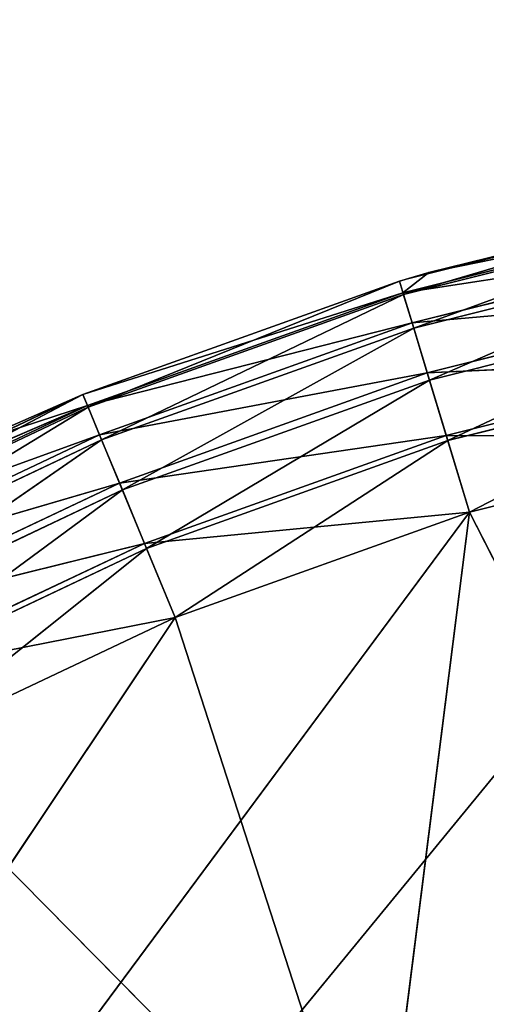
# Model space of a CAD drawing. Extents: x -629 to 424, y -11 to 55.
# Tile 252 of 256: x -257.373 to -256.405, y 32.8 to 34.842. Entities that reach past the tile are written whole.
import ezdxf

# ---------------------------------------------------------------- set-up
doc = ezdxf.new("R2010")
doc.units = 0
doc.header["$LTSCALE"] = 25.4
doc.layers.get('0').update_dxf_attribs({"color": 13, "linetype": 'CONTINUOUS'})

# ---------------------------------------------------------------- blocks, each defined once
blk = doc.blocks.new('IMBRIA-IV-9191-9192_STL_2')
at = {"color": 250}
for p, q in [((381.7347, 106.0524, 38.8917), (387.0511, 106.0524, 45.3698)), ((381.7347, 106.0524, 38.8917), (387.0511, 106.0524, 45.3698)), ((381.7347, 106.0524, 38.8917), (386.4223, 106.0524, 45.2123)), ((385.812, 106.0524, 44.9939), (381.7347, 106.0524, 38.8917)), ((385.812, 106.0524, 44.9939), (381.7347, 106.0524, 38.8917)), ((381.7347, 106.0524, 38.8917), (386.4223, 106.0524, 45.2123)), ((385.812, 106.0524, 44.9939), (385.1477, 106.024, 44.8634)), ((385.812, 106.0524, 44.9939), (385.1477, 106.024, 44.8634)), ((385.2261, 106.0524, 44.7168), (385.812, 106.0524, 44.9939)), ((385.2261, 106.0524, 44.7168), (385.812, 106.0524, 44.9939)), ((385.812, 106.0524, 44.9939), (385.7484, 106.024, 45.1475)), ((385.7484, 106.024, 45.1475), (386.4223, 106.0524, 45.2123)), ((385.7484, 106.024, 45.1475), (386.4223, 106.0524, 45.2123)), ((385.812, 106.0524, 44.9939), (385.7484, 106.024, 45.1475)), ((385.812, 106.0524, 44.9939), (386.4223, 106.0524, 45.2123)), ((385.812, 106.0524, 44.9939), (386.4223, 106.0524, 45.2123)), ((386.3741, 106.024, 45.3714), (386.4223, 106.0524, 45.2123)), ((386.3741, 106.024, 45.3714), (386.4223, 106.0524, 45.2123)), ((386.3741, 106.024, 45.3714), (387.0511, 106.0524, 45.3698)), ((386.3741, 106.024, 45.3714), (387.0511, 106.0524, 45.3698)), ((386.4223, 106.0524, 45.2123), (387.0511, 106.0524, 45.3698)), ((386.4223, 106.0524, 45.2123), (387.0511, 106.0524, 45.3698)), ((385.7484, 106.024, 45.1475), (385.084, 105.9513, 44.9827)), ((385.7484, 106.024, 45.1475), (385.084, 105.9513, 44.9827)), ((385.7484, 106.024, 45.1475), (385.1477, 106.024, 44.8634)), ((385.7484, 106.024, 45.1475), (385.1477, 106.024, 44.8634)), ((385.7484, 106.024, 45.1475), (385.6967, 105.9513, 45.2725)), ((385.6967, 105.9513, 45.2725), (386.3741, 106.024, 45.3714)), ((385.6967, 105.9513, 45.2725), (386.3741, 106.024, 45.3714)), ((385.7484, 106.024, 45.1475), (385.6967, 105.9513, 45.2725)), ((385.7484, 106.024, 45.1475), (386.3741, 106.024, 45.3714)), ((385.7484, 106.024, 45.1475), (386.3741, 106.024, 45.3714)), ((386.3348, 105.9513, 45.5009), (386.3741, 106.024, 45.3714)), ((386.3348, 105.9513, 45.5009), (386.3741, 106.024, 45.3714)), ((386.3348, 105.9513, 45.5009), (387.0187, 106.024, 45.5328)), ((386.3348, 105.9513, 45.5009), (387.0187, 106.024, 45.5328)), ((386.3741, 106.024, 45.3714), (387.0187, 106.024, 45.5328)), ((386.3741, 106.024, 45.3714), (387.0187, 106.024, 45.5328)), ((385.6967, 105.9513, 45.2725), (385.0328, 105.8386, 45.0784)), ((385.6967, 105.9513, 45.2725), (385.0328, 105.8386, 45.0784)), ((385.6967, 105.9513, 45.2725), (385.084, 105.9513, 44.9827)), ((385.6967, 105.9513, 45.2725), (385.084, 105.9513, 44.9827)), ((385.6967, 105.9513, 45.2725), (385.6552, 105.8386, 45.3727)), ((385.6552, 105.8386, 45.3727), (386.3348, 105.9513, 45.5009)), ((385.6552, 105.8386, 45.3727), (386.3348, 105.9513, 45.5009)), ((385.6967, 105.9513, 45.2725), (385.6552, 105.8386, 45.3727)), ((385.6967, 105.9513, 45.2725), (386.3348, 105.9513, 45.5009)), ((385.6967, 105.9513, 45.2725), (386.3348, 105.9513, 45.5009)), ((386.3033, 105.8386, 45.6047), (386.3348, 105.9513, 45.5009)), ((386.3033, 105.8386, 45.6047), (386.3348, 105.9513, 45.5009)), ((386.3033, 105.8386, 45.6047), (386.9923, 105.9513, 45.6656)), ((386.3033, 105.8386, 45.6047), (386.9923, 105.9513, 45.6656)), ((386.3348, 105.9513, 45.5009), (386.9923, 105.9513, 45.6656)), ((386.3348, 105.9513, 45.5009), (386.9923, 105.9513, 45.6656)), ((385.6552, 105.8386, 45.3727), (385.002, 105.7073, 45.1361)), ((385.6552, 105.8386, 45.3727), (385.002, 105.7073, 45.1361)), ((385.6552, 105.8386, 45.3727), (385.0328, 105.8386, 45.0784)), ((385.6552, 105.8386, 45.3727), (385.0328, 105.8386, 45.0784)), ((385.6552, 105.8386, 45.3727), (385.6301, 105.7073, 45.4332)), ((385.6301, 105.7073, 45.4332), (386.3033, 105.8386, 45.6047)), ((385.6301, 105.7073, 45.4332), (386.3033, 105.8386, 45.6047)), ((385.6552, 105.8386, 45.3727), (385.6301, 105.7073, 45.4332)), ((385.6552, 105.8386, 45.3727), (386.3033, 105.8386, 45.6047)), ((385.6552, 105.8386, 45.3727), (386.3033, 105.8386, 45.6047)), ((386.2843, 105.7073, 45.6672), (386.3033, 105.8386, 45.6047)), ((386.2843, 105.7073, 45.6672), (386.3033, 105.8386, 45.6047)), ((386.2843, 105.7073, 45.6672), (386.9711, 105.8386, 45.7719)), ((386.2843, 105.7073, 45.6672), (386.9711, 105.8386, 45.7719)), ((386.3033, 105.8386, 45.6047), (386.9711, 105.8386, 45.7719)), ((386.3033, 105.8386, 45.6047), (386.9711, 105.8386, 45.7719)), ((384.9904, 105.5524, 45.1578), (385.6301, 105.7073, 45.4332)), ((384.9904, 105.5524, 45.1578), (385.6301, 105.7073, 45.4332)), ((385.6301, 105.7073, 45.4332), (385.002, 105.7073, 45.1361)), ((385.6301, 105.7073, 45.4332), (385.002, 105.7073, 45.1361)), ((385.3882, 105.5524, 45.3546), (385.6301, 105.7073, 45.4332)), ((385.3882, 105.5524, 45.3546), (385.6301, 105.7073, 45.4332)), ((385.6207, 105.5524, 45.4559), (385.6301, 105.7073, 45.4332)), ((385.6207, 105.5524, 45.4559), (385.6301, 105.7073, 45.4332)), ((385.6207, 105.5524, 45.4559), (386.2843, 105.7073, 45.6672)), ((385.6207, 105.5524, 45.4559), (386.2843, 105.7073, 45.6672)), ((385.6301, 105.7073, 45.4332), (386.2843, 105.7073, 45.6672)), ((385.6301, 105.7073, 45.4332), (386.2843, 105.7073, 45.6672)), ((386.2772, 105.5524, 45.6908), (386.2843, 105.7073, 45.6672)), ((386.2843, 105.7073, 45.6672), (386.9583, 105.7073, 45.8361)), ((386.2843, 105.7073, 45.6672), (386.9583, 105.7073, 45.8361)), ((386.338, 105.5524, 45.7089), (386.2843, 105.7073, 45.6672)), ((386.338, 105.5524, 45.7089), (386.9583, 105.7073, 45.8361)), ((386.338, 105.5524, 45.7089), (386.9583, 105.7073, 45.8361)), ((385.3882, 105.5524, 45.3546), (385.6207, 105.5524, 45.4559)), ((385.3882, 92.0524, 45.3546), (385.6207, 105.5524, 45.4559)), ((385.3882, 105.5524, 45.3546), (385.6207, 105.5524, 45.4559)), ((385.3882, 92.0524, 45.3546), (385.6207, 105.5524, 45.4559)), ((385.6207, 105.5524, 45.4559), (386.2772, 105.5524, 45.6908)), ((385.6207, 92.0524, 45.4559), (385.6207, 105.5524, 45.4559)), ((385.6207, 92.0524, 45.4559), (385.6207, 105.5524, 45.4559)), ((385.6207, 92.0524, 45.4559), (386.2772, 105.5524, 45.6908)), ((385.6207, 105.5524, 45.4559), (386.2772, 105.5524, 45.6908)), ((385.6207, 92.0524, 45.4559), (386.2772, 105.5524, 45.6908)), ((386.2772, 92.0524, 45.6908), (386.2772, 105.5524, 45.6908)), ((386.2772, 92.0524, 45.6908), (386.2772, 105.5524, 45.6908)), ((386.2772, 92.0524, 45.6908), (386.338, 105.5524, 45.7089)), ((386.2772, 105.5524, 45.6908), (386.338, 105.5524, 45.7089)), ((386.2772, 92.0524, 45.6908), (386.338, 105.5524, 45.7089)), ((386.338, 105.5524, 45.7089), (386.9536, 105.5524, 45.8602)), ((386.338, 92.0524, 45.7089), (386.338, 105.5524, 45.7089)), ((386.338, 92.0524, 45.7089), (386.338, 105.5524, 45.7089)), ((386.338, 92.0524, 45.7089), (386.9536, 105.5524, 45.8602)), ((386.338, 105.5524, 45.7089), (386.9536, 105.5524, 45.8602)), ((386.338, 92.0524, 45.7089), (386.9536, 105.5524, 45.8602)), ((384.9904, 92.0524, 45.1578), (385.6207, 92.0524, 45.4559)), ((385.6207, 92.0524, 45.4559), (385.0038, 91.8862, 45.1327)), ((385.6207, 92.0524, 45.4559), (385.0038, 91.8862, 45.1327)), ((385.3882, 92.0524, 45.3546), (385.6207, 92.0524, 45.4559)), ((385.6207, 92.0524, 45.4559), (386.2772, 92.0524, 45.6908)), ((385.6207, 92.0524, 45.4559), (386.2772, 92.0524, 45.6908)), ((385.6207, 92.0524, 45.4559), (385.6316, 91.8862, 45.4296)), ((385.6207, 92.0524, 45.4559), (385.6316, 91.8862, 45.4296)), ((386.2772, 92.0524, 45.6908), (385.6316, 91.8862, 45.4296)), ((386.2772, 92.0524, 45.6908), (385.6316, 91.8862, 45.4296)), ((386.2772, 92.0524, 45.6908), (386.338, 92.0524, 45.7089)), ((386.9536, 92.0524, 45.8602), (386.2772, 92.0524, 45.6908)), ((386.2772, 92.0524, 45.6908), (386.2855, 91.8862, 45.6636)), ((386.2772, 92.0524, 45.6908), (386.2855, 91.8862, 45.6636)), ((386.9536, 92.0524, 45.8602), (386.2855, 91.8862, 45.6636)), ((386.9536, 92.0524, 45.8602), (386.2855, 91.8862, 45.6636)), ((386.338, 92.0524, 45.7089), (386.9536, 92.0524, 45.8602)), ((385.0038, 91.8862, 45.1327), (385.6316, 91.8862, 45.4296)), ((385.0038, 91.8862, 45.1327), (385.6316, 91.8862, 45.4296)), ((385.6316, 91.8862, 45.4296), (385.0381, 91.7509, 45.0685)), ((385.6316, 91.8862, 45.4296), (385.0381, 91.7509, 45.0685)), ((385.6316, 91.8862, 45.4296), (386.2855, 91.8862, 45.6636)), ((385.6316, 91.8862, 45.4296), (386.2855, 91.8862, 45.6636)), ((385.6316, 91.8862, 45.4296), (385.6594, 91.7509, 45.3624)), ((385.6316, 91.8862, 45.4296), (385.6594, 91.7509, 45.3624)), ((386.2855, 91.8862, 45.6636), (385.6594, 91.7509, 45.3624)), ((386.2855, 91.8862, 45.6636), (385.6594, 91.7509, 45.3624)), ((386.2855, 91.8862, 45.6636), (386.9591, 91.8862, 45.8323)), ((386.2855, 91.8862, 45.6636), (386.9591, 91.8862, 45.8323)), ((386.2855, 91.8862, 45.6636), (386.3066, 91.7509, 45.594)), ((386.2855, 91.8862, 45.6636), (386.3066, 91.7509, 45.594)), ((386.9591, 91.8862, 45.8323), (386.3066, 91.7509, 45.594)), ((386.9591, 91.8862, 45.8323), (386.3066, 91.7509, 45.594)), ((385.0381, 91.7509, 45.0685), (385.6594, 91.7509, 45.3624)), ((385.0381, 91.7509, 45.0685), (385.6594, 91.7509, 45.3624)), ((385.6594, 91.7509, 45.3624), (385.0912, 91.6424, 44.9692)), ((385.6594, 91.7509, 45.3624), (385.0912, 91.6424, 44.9692)), ((385.6594, 91.7509, 45.3624), (386.3066, 91.7509, 45.594)), ((385.6594, 91.7509, 45.3624), (386.3066, 91.7509, 45.594)), ((385.6594, 91.7509, 45.3624), (385.7025, 91.6424, 45.2583)), ((385.6594, 91.7509, 45.3624), (385.7025, 91.6424, 45.2583)), ((386.3066, 91.7509, 45.594), (385.7025, 91.6424, 45.2583)), ((386.3066, 91.7509, 45.594), (385.7025, 91.6424, 45.2583)), ((386.3066, 91.7509, 45.594), (386.9733, 91.7509, 45.761)), ((386.3066, 91.7509, 45.594), (386.9733, 91.7509, 45.761)), ((386.3066, 91.7509, 45.594), (386.3393, 91.6424, 45.4861)), ((386.3066, 91.7509, 45.594), (386.3393, 91.6424, 45.4861)), ((386.9733, 91.7509, 45.761), (386.3393, 91.6424, 45.4861)), ((386.9733, 91.7509, 45.761), (386.3393, 91.6424, 45.4861)), ((385.0912, 91.6424, 44.9692), (385.7025, 91.6424, 45.2583)), ((385.0912, 91.6424, 44.9692), (385.7025, 91.6424, 45.2583)), ((385.7025, 91.6424, 45.2583), (385.1531, 91.577, 44.8534)), ((385.7025, 91.6424, 45.2583), (385.1531, 91.577, 44.8534)), ((385.7025, 91.6424, 45.2583), (386.3393, 91.6424, 45.4861)), ((385.7025, 91.6424, 45.2583), (386.3393, 91.6424, 45.4861)), ((385.7025, 91.6424, 45.2583), (385.7528, 91.577, 45.137)), ((385.7025, 91.6424, 45.2583), (385.7528, 91.577, 45.137)), ((386.3393, 91.6424, 45.4861), (385.7528, 91.577, 45.137)), ((386.3393, 91.6424, 45.4861), (385.7528, 91.577, 45.137)), ((386.3393, 91.6424, 45.4861), (386.9953, 91.6424, 45.6505)), ((386.3393, 91.6424, 45.4861), (386.9953, 91.6424, 45.6505)), ((386.3393, 91.6424, 45.4861), (386.3774, 91.577, 45.3605)), ((386.3393, 91.6424, 45.4861), (386.3774, 91.577, 45.3605)), ((386.9953, 91.6424, 45.6505), (386.3774, 91.577, 45.3605)), ((386.9953, 91.6424, 45.6505), (386.3774, 91.577, 45.3605)), ((385.1531, 91.577, 44.8534), (385.7528, 91.577, 45.137)), ((385.1531, 91.577, 44.8534), (385.7528, 91.577, 45.137)), ((385.7528, 91.577, 45.137), (385.2261, 91.5524, 44.7168)), ((385.7528, 91.577, 45.137), (385.2261, 91.5524, 44.7168)), ((385.7528, 91.577, 45.137), (386.3774, 91.577, 45.3605)), ((385.7528, 91.577, 45.137), (386.3774, 91.577, 45.3605)), ((385.7528, 91.577, 45.137), (385.812, 91.5524, 44.9939)), ((385.7528, 91.577, 45.137), (385.812, 91.5524, 44.9939)), ((386.3774, 91.577, 45.3605), (385.812, 91.5524, 44.9939)), ((386.3774, 91.577, 45.3605), (385.812, 91.5524, 44.9939)), ((386.3774, 91.577, 45.3605), (387.0209, 91.577, 45.5217)), ((386.3774, 91.577, 45.3605), (387.0209, 91.577, 45.5217)), ((386.3774, 91.577, 45.3605), (386.4223, 91.5524, 45.2123)), ((386.3774, 91.577, 45.3605), (386.4223, 91.5524, 45.2123)), ((387.0209, 91.577, 45.5217), (386.4223, 91.5524, 45.2123)), ((387.0209, 91.577, 45.5217), (386.4223, 91.5524, 45.2123)), ((385.2261, 91.5524, 44.7168), (385.812, 91.5524, 44.9939)), ((386.2308, 91.5524, 43.6995), (385.2261, 91.5524, 44.7168)), ((385.2261, 91.5524, 44.7168), (385.812, 91.5524, 44.9939)), ((386.2308, 91.5524, 43.6995), (385.2261, 91.5524, 44.7168)), ((385.812, 91.5524, 44.9939), (386.4223, 91.5524, 45.2123)), ((385.812, 91.5524, 44.9939), (386.4223, 91.5524, 45.2123)), ((385.812, 91.5524, 44.9939), (386.2308, 91.5524, 43.6995)), ((385.812, 91.5524, 44.9939), (386.2308, 91.5524, 43.6995)), ((386.4223, 91.5524, 45.2123), (386.2308, 91.5524, 43.6995)), ((386.4223, 91.5524, 45.2123), (386.2308, 91.5524, 43.6995)), ((386.4223, 91.5524, 45.2123), (387.0511, 91.5524, 45.3698)), ((386.4223, 91.5524, 45.2123), (387.0511, 91.5524, 45.3698)), ((386.4223, 91.5524, 45.2123), (387.0509, 91.5524, 43.9811)), ((386.4223, 91.5524, 45.2123), (387.0509, 91.5524, 43.9811))]:
    blk.add_line(p, q, dxfattribs=at)
mesh = blk.add_polyface(dxfattribs=at)
corners = [(387.6923, 106.0524, 45.4649), (381.7347, 106.0524, 38.8917), (387.0511, 106.0524, 45.3698)]
mesh.append_faces([[corners[k] for k in face] for face in [(0, 1, 2)]], dxfattribs={"color": 250})
mesh = blk.add_polyface(dxfattribs=at)
corners = [(387.0511, 106.0524, 45.3698), (381.7347, 106.0524, 38.8917), (386.4223, 106.0524, 45.2123)]
mesh.append_faces([[corners[k] for k in face] for face in [(0, 1, 2)]], dxfattribs={"color": 250})
mesh = blk.add_polyface(dxfattribs=at)
corners = [(388.3397, 106.0524, 45.4967), (381.7347, 106.0524, 38.8917), (387.6923, 106.0524, 45.4649)]
mesh.append_faces([[corners[k] for k in face] for face in [(0, 1, 2)]], dxfattribs={"color": 250})
mesh = blk.add_polyface(dxfattribs=at)
corners = [(388.3397, 106.0524, 45.4967), (388.9871, 106.0524, 45.4649), (381.7347, 106.0524, 38.8917)]
mesh.append_faces([[corners[k] for k in face] for face in [(0, 1, 2)]], dxfattribs={"color": 250})
mesh = blk.add_polyface(dxfattribs=at)
corners = [(388.9871, 106.0524, 45.4649), (389.6282, 106.0524, 45.3698), (381.7347, 106.0524, 38.8917)]
mesh.append_faces([[corners[k] for k in face] for face in [(0, 1, 2)]], dxfattribs={"color": 250})
mesh = blk.add_polyface(dxfattribs=at)
corners = [(385.812, 106.0524, 44.9939), (381.7347, 106.0524, 38.8917), (385.2261, 106.0524, 44.7168)]
mesh.append_faces([[corners[k] for k in face] for face in [(0, 1, 2)]], dxfattribs={"color": 250})
mesh = blk.add_polyface(dxfattribs=at)
corners = [(386.4223, 106.0524, 45.2123), (381.7347, 106.0524, 38.8917), (385.812, 106.0524, 44.9939)]
mesh.append_faces([[corners[k] for k in face] for face in [(0, 1, 2)]], dxfattribs={"color": 250})
mesh = blk.add_polyface(dxfattribs=at)
corners = [(389.6282, 106.0524, 45.3698), (390.257, 106.0524, 45.2123), (381.7347, 106.0524, 38.8917)]
mesh.append_faces([[corners[k] for k in face] for face in [(0, 1, 2)]], dxfattribs={"color": 250})
mesh = blk.add_polyface(dxfattribs=at)
corners = [(390.257, 106.0524, 45.2123), (390.8673, 106.0524, 44.9939), (381.7347, 106.0524, 38.8917)]
mesh.append_faces([[corners[k] for k in face] for face in [(0, 1, 2)]], dxfattribs={"color": 250})
mesh = blk.add_polyface(dxfattribs=at)
corners = [(390.8673, 106.0524, 44.9939), (391.4532, 106.0524, 44.7168), (381.7347, 106.0524, 38.8917)]
mesh.append_faces([[corners[k] for k in face] for face in [(0, 1, 2)]], dxfattribs={"color": 250})
mesh = blk.add_polyface(dxfattribs=at)
corners = [(391.4532, 106.0524, 44.7168), (392.0092, 106.0524, 44.3836), (381.7347, 106.0524, 38.8917)]
mesh.append_faces([[corners[k] for k in face] for face in [(0, 1, 2)]], dxfattribs={"color": 250})
mesh = blk.add_polyface(dxfattribs=at)
corners = [(392.0092, 106.0524, 44.3836), (392.5298, 106.0524, 43.9974), (381.7347, 106.0524, 38.8917)]
mesh.append_faces([[corners[k] for k in face] for face in [(0, 1, 2)]], dxfattribs={"color": 250})
mesh = blk.add_polyface(dxfattribs=at)
corners = [(385.7484, 106.024, 45.1475), (385.812, 106.0524, 44.9939), (385.1477, 106.024, 44.8634)]
mesh.append_faces([[corners[k] for k in face] for face in [(0, 1, 2)]], dxfattribs={"color": 250})
mesh = blk.add_polyface(dxfattribs=at)
corners = [(385.812, 106.0524, 44.9939), (385.2261, 106.0524, 44.7168), (385.1477, 106.024, 44.8634)]
mesh.append_faces([[corners[k] for k in face] for face in [(0, 1, 2)]], dxfattribs={"color": 250})
mesh = blk.add_polyface(dxfattribs=at)
corners = [(386.4223, 106.0524, 45.2123), (385.812, 106.0524, 44.9939), (385.7484, 106.024, 45.1475)]
mesh.append_faces([[corners[k] for k in face] for face in [(0, 1, 2)]], dxfattribs={"color": 250})
mesh = blk.add_polyface(dxfattribs=at)
corners = [(386.3741, 106.024, 45.3714), (386.4223, 106.0524, 45.2123), (385.7484, 106.024, 45.1475)]
mesh.append_faces([[corners[k] for k in face] for face in [(0, 1, 2)]], dxfattribs={"color": 250})
mesh = blk.add_polyface(dxfattribs=at)
corners = [(386.3741, 106.024, 45.3714), (387.0511, 106.0524, 45.3698), (386.4223, 106.0524, 45.2123)]
mesh.append_faces([[corners[k] for k in face] for face in [(0, 1, 2)]], dxfattribs={"color": 250})
mesh = blk.add_polyface(dxfattribs=at)
corners = [(387.0187, 106.024, 45.5328), (387.0511, 106.0524, 45.3698), (386.3741, 106.024, 45.3714)]
mesh.append_faces([[corners[k] for k in face] for face in [(0, 1, 2)]], dxfattribs={"color": 250})
mesh = blk.add_polyface(dxfattribs=at)
corners = [(385.6967, 105.9513, 45.2725), (385.7484, 106.024, 45.1475), (385.084, 105.9513, 44.9827)]
mesh.append_faces([[corners[k] for k in face] for face in [(0, 1, 2)]], dxfattribs={"color": 250})
mesh = blk.add_polyface(dxfattribs=at)
corners = [(385.7484, 106.024, 45.1475), (385.1477, 106.024, 44.8634), (385.084, 105.9513, 44.9827)]
mesh.append_faces([[corners[k] for k in face] for face in [(0, 1, 2)]], dxfattribs={"color": 250})
mesh = blk.add_polyface(dxfattribs=at)
corners = [(386.3741, 106.024, 45.3714), (385.7484, 106.024, 45.1475), (385.6967, 105.9513, 45.2725)]
mesh.append_faces([[corners[k] for k in face] for face in [(0, 1, 2)]], dxfattribs={"color": 250})
mesh = blk.add_polyface(dxfattribs=at)
corners = [(386.3348, 105.9513, 45.5009), (386.3741, 106.024, 45.3714), (385.6967, 105.9513, 45.2725)]
mesh.append_faces([[corners[k] for k in face] for face in [(0, 1, 2)]], dxfattribs={"color": 250})
mesh = blk.add_polyface(dxfattribs=at)
corners = [(387.0187, 106.024, 45.5328), (386.3741, 106.024, 45.3714), (386.3348, 105.9513, 45.5009)]
mesh.append_faces([[corners[k] for k in face] for face in [(0, 1, 2)]], dxfattribs={"color": 250})
mesh = blk.add_polyface(dxfattribs=at)
corners = [(386.9923, 105.9513, 45.6656), (387.0187, 106.024, 45.5328), (386.3348, 105.9513, 45.5009)]
mesh.append_faces([[corners[k] for k in face] for face in [(0, 1, 2)]], dxfattribs={"color": 250})
mesh = blk.add_polyface(dxfattribs=at)
corners = [(385.6552, 105.8386, 45.3727), (385.6967, 105.9513, 45.2725), (385.0328, 105.8386, 45.0784)]
mesh.append_faces([[corners[k] for k in face] for face in [(0, 1, 2)]], dxfattribs={"color": 250})
mesh = blk.add_polyface(dxfattribs=at)
corners = [(385.6967, 105.9513, 45.2725), (385.084, 105.9513, 44.9827), (385.0328, 105.8386, 45.0784)]
mesh.append_faces([[corners[k] for k in face] for face in [(0, 1, 2)]], dxfattribs={"color": 250})
mesh = blk.add_polyface(dxfattribs=at)
corners = [(386.3348, 105.9513, 45.5009), (385.6967, 105.9513, 45.2725), (385.6552, 105.8386, 45.3727)]
mesh.append_faces([[corners[k] for k in face] for face in [(0, 1, 2)]], dxfattribs={"color": 250})
mesh = blk.add_polyface(dxfattribs=at)
corners = [(386.3033, 105.8386, 45.6047), (386.3348, 105.9513, 45.5009), (385.6552, 105.8386, 45.3727)]
mesh.append_faces([[corners[k] for k in face] for face in [(0, 1, 2)]], dxfattribs={"color": 250})
mesh = blk.add_polyface(dxfattribs=at)
corners = [(386.9923, 105.9513, 45.6656), (386.3348, 105.9513, 45.5009), (386.3033, 105.8386, 45.6047)]
mesh.append_faces([[corners[k] for k in face] for face in [(0, 1, 2)]], dxfattribs={"color": 250})
mesh = blk.add_polyface(dxfattribs=at)
corners = [(386.9923, 105.9513, 45.6656), (386.3033, 105.8386, 45.6047), (386.9711, 105.8386, 45.7719)]
mesh.append_faces([[corners[k] for k in face] for face in [(0, 1, 2)]], dxfattribs={"color": 250})
mesh = blk.add_polyface(dxfattribs=at)
corners = [(385.6552, 105.8386, 45.3727), (385.002, 105.7073, 45.1361), (385.6301, 105.7073, 45.4332)]
mesh.append_faces([[corners[k] for k in face] for face in [(0, 1, 2)]], dxfattribs={"color": 250})
mesh = blk.add_polyface(dxfattribs=at)
corners = [(385.6552, 105.8386, 45.3727), (385.0328, 105.8386, 45.0784), (385.002, 105.7073, 45.1361)]
mesh.append_faces([[corners[k] for k in face] for face in [(0, 1, 2)]], dxfattribs={"color": 250})
mesh = blk.add_polyface(dxfattribs=at)
corners = [(386.3033, 105.8386, 45.6047), (385.6552, 105.8386, 45.3727), (385.6301, 105.7073, 45.4332)]
mesh.append_faces([[corners[k] for k in face] for face in [(0, 1, 2)]], dxfattribs={"color": 250})
mesh = blk.add_polyface(dxfattribs=at)
corners = [(386.3033, 105.8386, 45.6047), (385.6301, 105.7073, 45.4332), (386.2843, 105.7073, 45.6672)]
mesh.append_faces([[corners[k] for k in face] for face in [(0, 1, 2)]], dxfattribs={"color": 250})
mesh = blk.add_polyface(dxfattribs=at)
corners = [(386.9711, 105.8386, 45.7719), (386.3033, 105.8386, 45.6047), (386.2843, 105.7073, 45.6672)]
mesh.append_faces([[corners[k] for k in face] for face in [(0, 1, 2)]], dxfattribs={"color": 250})
mesh = blk.add_polyface(dxfattribs=at)
corners = [(386.9711, 105.8386, 45.7719), (386.2843, 105.7073, 45.6672), (386.9583, 105.7073, 45.8361)]
mesh.append_faces([[corners[k] for k in face] for face in [(0, 1, 2)]], dxfattribs={"color": 250})
mesh = blk.add_polyface(dxfattribs=at)
corners = [(385.6301, 105.7073, 45.4332), (385.002, 105.7073, 45.1361), (384.9904, 105.5524, 45.1578)]
mesh.append_faces([[corners[k] for k in face] for face in [(0, 1, 2)]], dxfattribs={"color": 250})
mesh = blk.add_polyface(dxfattribs=at)
corners = [(385.6301, 105.7073, 45.4332), (384.9904, 105.5524, 45.1578), (385.3882, 105.5524, 45.3546)]
mesh.append_faces([[corners[k] for k in face] for face in [(0, 1, 2)]], dxfattribs={"color": 250})
mesh = blk.add_polyface(dxfattribs=at)
corners = [(385.6301, 105.7073, 45.4332), (385.3882, 105.5524, 45.3546), (385.6207, 105.5524, 45.4559)]
mesh.append_faces([[corners[k] for k in face] for face in [(0, 1, 2)]], dxfattribs={"color": 250})
mesh = blk.add_polyface(dxfattribs=at)
corners = [(386.2843, 105.7073, 45.6672), (385.6301, 105.7073, 45.4332), (385.6207, 105.5524, 45.4559)]
mesh.append_faces([[corners[k] for k in face] for face in [(0, 1, 2)]], dxfattribs={"color": 250})
mesh = blk.add_polyface(dxfattribs=at)
corners = [(386.2843, 105.7073, 45.6672), (385.6207, 105.5524, 45.4559), (386.2772, 105.5524, 45.6908)]
mesh.append_faces([[corners[k] for k in face] for face in [(0, 1, 2)]], dxfattribs={"color": 250})
mesh = blk.add_polyface(dxfattribs=at)
corners = [(386.9583, 105.7073, 45.8361), (386.2843, 105.7073, 45.6672), (386.338, 105.5524, 45.7089)]
mesh.append_faces([[corners[k] for k in face] for face in [(0, 1, 2)]], dxfattribs={"color": 250})
mesh = blk.add_polyface(dxfattribs=at)
corners = [(386.9583, 105.7073, 45.8361), (386.338, 105.5524, 45.7089), (386.9536, 105.5524, 45.8602)]
mesh.append_faces([[corners[k] for k in face] for face in [(0, 1, 2)]], dxfattribs={"color": 250})
mesh = blk.add_polyface(dxfattribs=at)
corners = [(385.6207, 105.5524, 45.4559), (385.3882, 105.5524, 45.3546), (385.3882, 92.0524, 45.3546)]
mesh.append_faces([[corners[k] for k in face] for face in [(0, 1, 2)]], dxfattribs={"color": 250})
mesh = blk.add_polyface(dxfattribs=at)
corners = [(385.6207, 105.5524, 45.4559), (385.3882, 92.0524, 45.3546), (385.6207, 92.0524, 45.4559)]
mesh.append_faces([[corners[k] for k in face] for face in [(0, 1, 2)]], dxfattribs={"color": 250})
mesh = blk.add_polyface(dxfattribs=at)
corners = [(386.2772, 105.5524, 45.6908), (385.6207, 105.5524, 45.4559), (385.6207, 92.0524, 45.4559)]
mesh.append_faces([[corners[k] for k in face] for face in [(0, 1, 2)]], dxfattribs={"color": 250})
mesh = blk.add_polyface(dxfattribs=at)
corners = [(386.2772, 105.5524, 45.6908), (385.6207, 92.0524, 45.4559), (386.2772, 92.0524, 45.6908)]
mesh.append_faces([[corners[k] for k in face] for face in [(0, 1, 2)]], dxfattribs={"color": 250})
mesh = blk.add_polyface(dxfattribs=at)
corners = [(386.338, 105.5524, 45.7089), (386.2772, 105.5524, 45.6908), (386.2772, 92.0524, 45.6908)]
mesh.append_faces([[corners[k] for k in face] for face in [(0, 1, 2)]], dxfattribs={"color": 250})
mesh = blk.add_polyface(dxfattribs=at)
corners = [(386.338, 105.5524, 45.7089), (386.2772, 92.0524, 45.6908), (386.338, 92.0524, 45.7089)]
mesh.append_faces([[corners[k] for k in face] for face in [(0, 1, 2)]], dxfattribs={"color": 250})
mesh = blk.add_polyface(dxfattribs=at)
corners = [(386.9536, 105.5524, 45.8602), (386.338, 105.5524, 45.7089), (386.338, 92.0524, 45.7089)]
mesh.append_faces([[corners[k] for k in face] for face in [(0, 1, 2)]], dxfattribs={"color": 250})
mesh = blk.add_polyface(dxfattribs=at)
corners = [(386.9536, 105.5524, 45.8602), (386.338, 92.0524, 45.7089), (386.9536, 92.0524, 45.8602)]
mesh.append_faces([[corners[k] for k in face] for face in [(0, 1, 2)]], dxfattribs={"color": 250})
mesh = blk.add_polyface(dxfattribs=at)
corners = [(385.6207, 92.0524, 45.4559), (384.9904, 92.0524, 45.1578), (385.0038, 91.8862, 45.1327)]
mesh.append_faces([[corners[k] for k in face] for face in [(0, 1, 2)]], dxfattribs={"color": 250})
mesh = blk.add_polyface(dxfattribs=at)
corners = [(385.6316, 91.8862, 45.4296), (385.6207, 92.0524, 45.4559), (385.0038, 91.8862, 45.1327)]
mesh.append_faces([[corners[k] for k in face] for face in [(0, 1, 2)]], dxfattribs={"color": 250})
mesh = blk.add_polyface(dxfattribs=at)
corners = [(386.2772, 92.0524, 45.6908), (385.6207, 92.0524, 45.4559), (385.6316, 91.8862, 45.4296)]
mesh.append_faces([[corners[k] for k in face] for face in [(0, 1, 2)]], dxfattribs={"color": 250})
mesh = blk.add_polyface(dxfattribs=at)
corners = [(386.2855, 91.8862, 45.6636), (386.2772, 92.0524, 45.6908), (385.6316, 91.8862, 45.4296)]
mesh.append_faces([[corners[k] for k in face] for face in [(0, 1, 2)]], dxfattribs={"color": 250})
mesh = blk.add_polyface(dxfattribs=at)
corners = [(386.9536, 92.0524, 45.8602), (386.2772, 92.0524, 45.6908), (386.2855, 91.8862, 45.6636)]
mesh.append_faces([[corners[k] for k in face] for face in [(0, 1, 2)]], dxfattribs={"color": 250})
mesh = blk.add_polyface(dxfattribs=at)
corners = [(386.9591, 91.8862, 45.8323), (386.9536, 92.0524, 45.8602), (386.2855, 91.8862, 45.6636)]
mesh.append_faces([[corners[k] for k in face] for face in [(0, 1, 2)]], dxfattribs={"color": 250})
mesh = blk.add_polyface(dxfattribs=at)
corners = [(385.6316, 91.8862, 45.4296), (385.0038, 91.8862, 45.1327), (385.0381, 91.7509, 45.0685)]
mesh.append_faces([[corners[k] for k in face] for face in [(0, 1, 2)]], dxfattribs={"color": 250})
mesh = blk.add_polyface(dxfattribs=at)
corners = [(385.6594, 91.7509, 45.3624), (385.6316, 91.8862, 45.4296), (385.0381, 91.7509, 45.0685)]
mesh.append_faces([[corners[k] for k in face] for face in [(0, 1, 2)]], dxfattribs={"color": 250})
mesh = blk.add_polyface(dxfattribs=at)
corners = [(386.2855, 91.8862, 45.6636), (385.6316, 91.8862, 45.4296), (385.6594, 91.7509, 45.3624)]
mesh.append_faces([[corners[k] for k in face] for face in [(0, 1, 2)]], dxfattribs={"color": 250})
mesh = blk.add_polyface(dxfattribs=at)
corners = [(386.3066, 91.7509, 45.594), (386.2855, 91.8862, 45.6636), (385.6594, 91.7509, 45.3624)]
mesh.append_faces([[corners[k] for k in face] for face in [(0, 1, 2)]], dxfattribs={"color": 250})
mesh = blk.add_polyface(dxfattribs=at)
corners = [(386.9591, 91.8862, 45.8323), (386.2855, 91.8862, 45.6636), (386.3066, 91.7509, 45.594)]
mesh.append_faces([[corners[k] for k in face] for face in [(0, 1, 2)]], dxfattribs={"color": 250})
mesh = blk.add_polyface(dxfattribs=at)
corners = [(386.9733, 91.7509, 45.761), (386.9591, 91.8862, 45.8323), (386.3066, 91.7509, 45.594)]
mesh.append_faces([[corners[k] for k in face] for face in [(0, 1, 2)]], dxfattribs={"color": 250})
mesh = blk.add_polyface(dxfattribs=at)
corners = [(385.6594, 91.7509, 45.3624), (385.0381, 91.7509, 45.0685), (385.0912, 91.6424, 44.9692)]
mesh.append_faces([[corners[k] for k in face] for face in [(0, 1, 2)]], dxfattribs={"color": 250})
mesh = blk.add_polyface(dxfattribs=at)
corners = [(385.6594, 91.7509, 45.3624), (385.0912, 91.6424, 44.9692), (385.7025, 91.6424, 45.2583)]
mesh.append_faces([[corners[k] for k in face] for face in [(0, 1, 2)]], dxfattribs={"color": 250})
mesh = blk.add_polyface(dxfattribs=at)
corners = [(386.3066, 91.7509, 45.594), (385.6594, 91.7509, 45.3624), (385.7025, 91.6424, 45.2583)]
mesh.append_faces([[corners[k] for k in face] for face in [(0, 1, 2)]], dxfattribs={"color": 250})
mesh = blk.add_polyface(dxfattribs=at)
corners = [(386.3066, 91.7509, 45.594), (385.7025, 91.6424, 45.2583), (386.3393, 91.6424, 45.4861)]
mesh.append_faces([[corners[k] for k in face] for face in [(0, 1, 2)]], dxfattribs={"color": 250})
mesh = blk.add_polyface(dxfattribs=at)
corners = [(386.9733, 91.7509, 45.761), (386.3066, 91.7509, 45.594), (386.3393, 91.6424, 45.4861)]
mesh.append_faces([[corners[k] for k in face] for face in [(0, 1, 2)]], dxfattribs={"color": 250})
mesh = blk.add_polyface(dxfattribs=at)
corners = [(386.9733, 91.7509, 45.761), (386.3393, 91.6424, 45.4861), (386.9953, 91.6424, 45.6505)]
mesh.append_faces([[corners[k] for k in face] for face in [(0, 1, 2)]], dxfattribs={"color": 250})
mesh = blk.add_polyface(dxfattribs=at)
corners = [(418.3907, 91.6565, 53.464), (388.42, 91.6565, 42.8807), (358.3909, 91.6565, 53.2974)]
mesh.append_faces([[corners[k] for k in face] for face in [(0, 1, 2)]], dxfattribs={"color": 250})
mesh = blk.add_polyface(dxfattribs=at)
corners = [(358.3909, 91.6565, 53.2974), (388.42, 91.6565, 42.8807), (385.9219, 91.6565, 42.2039)]
mesh.append_faces([[corners[k] for k in face] for face in [(0, 1, 2)]], dxfattribs={"color": 250})
mesh = blk.add_polyface(dxfattribs=at)
corners = [(358.3909, 91.6565, 53.2974), (385.9219, 91.6565, 42.2039), (384.0968, 91.6565, 40.3687)]
mesh.append_faces([[corners[k] for k in face] for face in [(0, 1, 2)]], dxfattribs={"color": 250})
mesh = blk.add_polyface(dxfattribs=at)
corners = [(385.7025, 91.6424, 45.2583), (385.0912, 91.6424, 44.9692), (385.1531, 91.577, 44.8534)]
mesh.append_faces([[corners[k] for k in face] for face in [(0, 1, 2)]], dxfattribs={"color": 250})
mesh = blk.add_polyface(dxfattribs=at)
corners = [(385.7025, 91.6424, 45.2583), (385.1531, 91.577, 44.8534), (385.7528, 91.577, 45.137)]
mesh.append_faces([[corners[k] for k in face] for face in [(0, 1, 2)]], dxfattribs={"color": 250})
mesh = blk.add_polyface(dxfattribs=at)
corners = [(386.3393, 91.6424, 45.4861), (385.7025, 91.6424, 45.2583), (385.7528, 91.577, 45.137)]
mesh.append_faces([[corners[k] for k in face] for face in [(0, 1, 2)]], dxfattribs={"color": 250})
mesh = blk.add_polyface(dxfattribs=at)
corners = [(386.3393, 91.6424, 45.4861), (385.7528, 91.577, 45.137), (386.3774, 91.577, 45.3605)]
mesh.append_faces([[corners[k] for k in face] for face in [(0, 1, 2)]], dxfattribs={"color": 250})
mesh = blk.add_polyface(dxfattribs=at)
corners = [(386.9953, 91.6424, 45.6505), (386.3393, 91.6424, 45.4861), (386.3774, 91.577, 45.3605)]
mesh.append_faces([[corners[k] for k in face] for face in [(0, 1, 2)]], dxfattribs={"color": 250})
mesh = blk.add_polyface(dxfattribs=at)
corners = [(386.9953, 91.6424, 45.6505), (386.3774, 91.577, 45.3605), (387.0209, 91.577, 45.5217)]
mesh.append_faces([[corners[k] for k in face] for face in [(0, 1, 2)]], dxfattribs={"color": 250})
mesh = blk.add_polyface(dxfattribs=at)
corners = [(385.7528, 91.577, 45.137), (385.1531, 91.577, 44.8534), (385.2261, 91.5524, 44.7168)]
mesh.append_faces([[corners[k] for k in face] for face in [(0, 1, 2)]], dxfattribs={"color": 250})
mesh = blk.add_polyface(dxfattribs=at)
corners = [(385.7528, 91.577, 45.137), (385.2261, 91.5524, 44.7168), (385.812, 91.5524, 44.9939)]
mesh.append_faces([[corners[k] for k in face] for face in [(0, 1, 2)]], dxfattribs={"color": 250})
mesh = blk.add_polyface(dxfattribs=at)
corners = [(386.3774, 91.577, 45.3605), (385.7528, 91.577, 45.137), (385.812, 91.5524, 44.9939)]
mesh.append_faces([[corners[k] for k in face] for face in [(0, 1, 2)]], dxfattribs={"color": 250})
mesh = blk.add_polyface(dxfattribs=at)
corners = [(386.3774, 91.577, 45.3605), (385.812, 91.5524, 44.9939), (386.4223, 91.5524, 45.2123)]
mesh.append_faces([[corners[k] for k in face] for face in [(0, 1, 2)]], dxfattribs={"color": 250})
mesh = blk.add_polyface(dxfattribs=at)
corners = [(387.0209, 91.577, 45.5217), (386.3774, 91.577, 45.3605), (386.4223, 91.5524, 45.2123)]
mesh.append_faces([[corners[k] for k in face] for face in [(0, 1, 2)]], dxfattribs={"color": 250})
mesh = blk.add_polyface(dxfattribs=at)
corners = [(387.0209, 91.577, 45.5217), (386.4223, 91.5524, 45.2123), (387.0511, 91.5524, 45.3698)]
mesh.append_faces([[corners[k] for k in face] for face in [(0, 1, 2)]], dxfattribs={"color": 250})
mesh = blk.add_polyface(dxfattribs=at)
corners = [(385.2261, 91.5524, 44.7168), (385.4682, 91.5524, 43.2868), (386.2308, 91.5524, 43.6995)]
mesh.append_faces([[corners[k] for k in face] for face in [(0, 1, 2)]], dxfattribs={"color": 250})
mesh = blk.add_polyface(dxfattribs=at)
corners = [(385.812, 91.5524, 44.9939), (385.2261, 91.5524, 44.7168), (386.2308, 91.5524, 43.6995)]
mesh.append_faces([[corners[k] for k in face] for face in [(0, 1, 2)]], dxfattribs={"color": 250})
mesh = blk.add_polyface(dxfattribs=at)
corners = [(386.4223, 91.5524, 45.2123), (385.812, 91.5524, 44.9939), (386.2308, 91.5524, 43.6995)]
mesh.append_faces([[corners[k] for k in face] for face in [(0, 1, 2)]], dxfattribs={"color": 250})
mesh = blk.add_polyface(dxfattribs=at)
corners = [(386.4223, 91.5524, 45.2123), (386.2308, 91.5524, 43.6995), (387.0509, 91.5524, 43.9811)]
mesh.append_faces([[corners[k] for k in face] for face in [(0, 1, 2)]], dxfattribs={"color": 250})
mesh = blk.add_polyface(dxfattribs=at)
corners = [(387.0511, 91.5524, 45.3698), (386.4223, 91.5524, 45.2123), (387.0509, 91.5524, 43.9811)]
mesh.append_faces([[corners[k] for k in face] for face in [(0, 1, 2)]], dxfattribs={"color": 250})
mesh = blk.add_polyface(dxfattribs=at)
corners = [(358.3911, 88.9157, 53.2608), (384.0968, 88.9157, 40.3687), (385.9219, 88.9157, 42.2039)]
mesh.append_faces([[corners[k] for k in face] for face in [(0, 1, 2)]], dxfattribs={"color": 250})
mesh = blk.add_polyface(dxfattribs=at)
corners = [(358.3911, 88.9157, 53.2608), (385.9219, 88.9157, 42.2039), (388.42, 88.9157, 42.8807)]
mesh.append_faces([[corners[k] for k in face] for face in [(0, 1, 2)]], dxfattribs={"color": 250})
mesh = blk.add_polyface(dxfattribs=at)
corners = [(418.3908, 88.9157, 53.4274), (358.3911, 88.9157, 53.2608), (388.42, 88.9157, 42.8807)]
mesh.append_faces([[corners[k] for k in face] for face in [(0, 1, 2)]], dxfattribs={"color": 250})

msp = doc.modelspace()

# ---------------------------------------------------------------- block references
at = {"color": 0, "extrusion": (0, 1, -2.77556e-16), "rotation": 180}
msp.add_blockref('IMBRIA-IV-9191-9192_STL_2', (642.8626, 2616.0182, -11.3917), dxfattribs=at)

doc.saveas('drawing.dxf')
